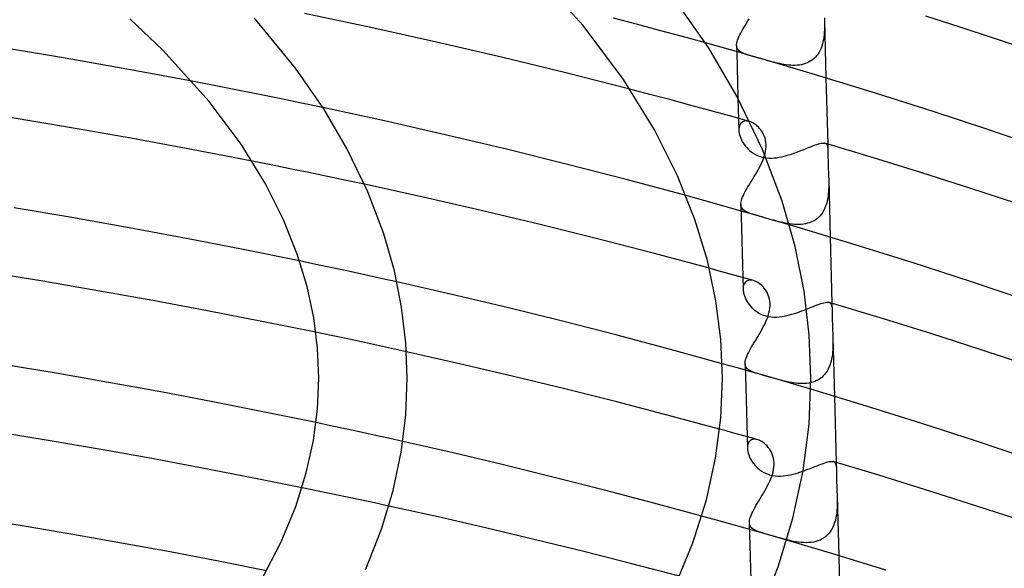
# Model space of a CAD drawing. Header units: millimetres. Extents: x -200 to 200, y -101 to 238.
# Tile 53 of 65: x 57 to 102, y 137 to 162. Entities that reach past the tile are written whole.
import ezdxf

# ---------------------------------------------------------------- set-up
doc = ezdxf.new("R2010")
doc.units = ezdxf.units.MM
doc.layers.add('HIDDEN', color=7, linetype='Continuous')
doc.layers.add('THICK', color=7, linetype='Continuous')

msp = doc.modelspace()

# ---------------------------------------------------------------- linework, layer by layer
at = {"layer": 'HIDDEN'}
for p, q in [((85.366, 161.5), (84.32, 161.776)), ((90.342, 161.551), (90.401, 161.647)), ((90.401, 161.647), (90.46, 161.743)), ((93.855, 161.785), (93.859, 161.665)), ((93.859, 161.668), (93.928, 159.069)), ((93.859, 161.665), (93.861, 161.557)), ((86.407, 161.221), (85.366, 161.5)), ((87.445, 160.939), (86.407, 161.221)), ((90.076, 161.097), (90.123, 161.183)), ((90.123, 161.183), (90.174, 161.273)), ((90.174, 161.273), (90.228, 161.364)), ((90.228, 161.364), (90.284, 161.457)), ((90.284, 161.457), (90.342, 161.551)), ((93.857, 161.232), (93.851, 161.125)), ((93.86, 161.34), (93.857, 161.232)), ((93.862, 161.449), (93.86, 161.34)), ((93.861, 161.557), (93.862, 161.449)), ((88.479, 160.653), (87.445, 160.939)), ((89.897, 160.651), (89.912, 160.715)), ((89.912, 160.715), (89.933, 160.783)), ((89.933, 160.783), (89.96, 160.856)), ((89.96, 160.856), (89.994, 160.933)), ((89.994, 160.933), (90.032, 161.013)), ((90.032, 161.013), (90.076, 161.097)), ((93.792, 160.707), (93.768, 160.608)), ((93.813, 160.809), (93.792, 160.707)), ((93.829, 160.913), (93.813, 160.809)), ((93.841, 161.018), (93.829, 160.913)), ((93.851, 161.125), (93.841, 161.018)), ((89.887, 160.536), (89.889, 160.592)), ((89.887, 160.539), (89.895, 160.254)), ((89.893, 160.484), (89.887, 160.536)), ((89.889, 160.592), (89.897, 160.651)), ((89.905, 160.436), (89.893, 160.484)), ((89.924, 160.392), (89.905, 160.436)), ((89.95, 160.352), (89.924, 160.392)), ((89.983, 160.315), (89.95, 160.352)), ((90.022, 160.281), (89.983, 160.315)), ((90.068, 160.25), (90.022, 160.281)), ((90.12, 160.221), (90.068, 160.25)), ((93.62, 160.242), (93.571, 160.161)), ((93.665, 160.328), (93.62, 160.242)), ((93.704, 160.418), (93.665, 160.328)), ((93.738, 160.511), (93.704, 160.418)), ((93.768, 160.608), (93.738, 160.511)), ((90.178, 160.194), (90.12, 160.221)), ((90.242, 160.167), (90.178, 160.194)), ((90.312, 160.142), (90.242, 160.167)), ((90.389, 160.117), (90.312, 160.142)), ((90.48, 160.088), (90.389, 160.117)), ((90.589, 160.056), (90.48, 160.088)), ((90.718, 160.019), (90.589, 160.056)), ((91.179, 159.886), (91.045, 159.924)), ((91.305, 159.85), (91.179, 159.886)), ((91.419, 159.818), (91.305, 159.85)), ((91.521, 159.791), (91.419, 159.818)), ((93.245, 159.838), (93.166, 159.792)), ((93.32, 159.89), (93.245, 159.838)), ((93.39, 159.949), (93.32, 159.89)), ((93.455, 160.014), (93.39, 159.949)), ((93.516, 160.084), (93.455, 160.014)), ((93.571, 160.161), (93.516, 160.084)), ((91.622, 159.765), (91.521, 159.791)), ((91.724, 159.74), (91.622, 159.765)), ((91.826, 159.718), (91.724, 159.74)), ((91.928, 159.697), (91.826, 159.718)), ((92.03, 159.679), (91.928, 159.697)), ((92.131, 159.664), (92.03, 159.679)), ((92.233, 159.652), (92.131, 159.664)), ((92.333, 159.644), (92.233, 159.652)), ((92.433, 159.64), (92.333, 159.644)), ((92.531, 159.64), (92.433, 159.64)), ((92.629, 159.645), (92.531, 159.64)), ((92.725, 159.655), (92.629, 159.645)), ((92.819, 159.671), (92.725, 159.655)), ((92.91, 159.692), (92.819, 159.671)), ((92.999, 159.719), (92.91, 159.692)), ((93.084, 159.752), (92.999, 159.719)), ((93.166, 159.792), (93.084, 159.752)), ((66.264, 158.731), (65.27, 158.923)), ((67.256, 158.536), (66.264, 158.731)), ((68.245, 158.337), (67.256, 158.536)), ((85.971, 158.329), (85.064, 158.566)), ((69.23, 158.137), (68.245, 158.337)), ((70.212, 157.934), (69.23, 158.137)), ((86.876, 158.089), (85.971, 158.329)), ((87.778, 157.846), (86.876, 158.089)), ((89.951, 158.157), (89.99, 156.71)), ((71.19, 157.728), (70.212, 157.934)), ((88.677, 157.601), (87.778, 157.846)), ((89.573, 157.354), (88.677, 157.601)), ((90.467, 157.104), (89.573, 157.354)), ((89.991, 156.77), (89.99, 156.706)), ((89.99, 156.706), (89.995, 156.639)), ((89.997, 156.83), (89.991, 156.77)), ((90.01, 156.886), (89.997, 156.83)), ((90.029, 156.937), (90.01, 156.886)), ((90.053, 156.983), (90.029, 156.937)), ((90.083, 157.023), (90.053, 156.983)), ((90.118, 157.057), (90.083, 157.023)), ((90.159, 157.084), (90.118, 157.057)), ((90.203, 157.104), (90.159, 157.084)), ((90.251, 157.117), (90.203, 157.104)), ((90.303, 157.124), (90.251, 157.117)), ((90.357, 157.123), (90.303, 157.124)), ((90.414, 157.116), (90.357, 157.123)), ((90.472, 157.102), (90.414, 157.116)), ((90.53, 157.082), (90.472, 157.102)), ((90.59, 157.056), (90.53, 157.082)), ((90.649, 157.024), (90.59, 157.056)), ((90.708, 156.987), (90.649, 157.024)), ((90.766, 156.944), (90.708, 156.987)), ((90.822, 156.896), (90.766, 156.944)), ((90.877, 156.844), (90.822, 156.896)), ((90.929, 156.786), (90.877, 156.844)), ((90.979, 156.724), (90.929, 156.786)), ((91.026, 156.656), (90.979, 156.724)), ((89.995, 156.639), (90.006, 156.57)), ((90.006, 156.57), (90.022, 156.498)), ((90.022, 156.498), (90.044, 156.425)), ((90.044, 156.425), (90.072, 156.352)), ((90.072, 156.352), (90.105, 156.277)), ((90.105, 156.277), (90.143, 156.203)), ((91.07, 156.584), (91.026, 156.656)), ((91.109, 156.507), (91.07, 156.584)), ((91.143, 156.426), (91.109, 156.507)), ((91.172, 156.34), (91.143, 156.426)), ((91.194, 156.249), (91.172, 156.34)), ((91.21, 156.156), (91.194, 156.249)), ((90.143, 156.203), (90.186, 156.13)), ((90.186, 156.13), (90.234, 156.058)), ((90.234, 156.058), (90.287, 155.987)), ((90.287, 155.987), (90.345, 155.919)), ((90.345, 155.919), (90.407, 155.853)), ((90.407, 155.853), (90.474, 155.79)), ((90.474, 155.79), (90.547, 155.73)), ((91.196, 155.755), (91.211, 155.859)), ((91.218, 156.06), (91.21, 156.156)), ((91.211, 155.859), (91.218, 155.962)), ((91.218, 155.962), (91.218, 156.06)), ((93.883, 156.117), (93.915, 156.104)), ((93.915, 156.104), (93.942, 156.084)), ((93.942, 156.084), (93.963, 156.058)), ((93.963, 156.058), (93.98, 156.026)), ((93.98, 156.026), (93.993, 155.988)), ((93.993, 155.988), (94.003, 155.944)), ((94.003, 155.944), (94.009, 155.894)), ((94.008, 156.081), (94.016, 155.776)), ((94.009, 155.894), (94.013, 155.838)), ((94.013, 155.838), (94.016, 155.776)), ((90.547, 155.73), (90.634, 155.668)), ((90.634, 155.668), (90.737, 155.607)), ((90.737, 155.607), (90.859, 155.55)), ((90.859, 155.55), (90.998, 155.501)), ((90.998, 155.501), (91.036, 155.491)), ((91.036, 155.491), (91.074, 155.482)), ((91.068, 155.335), (91.109, 155.44)), ((91.074, 155.482), (91.111, 155.473)), ((91.109, 155.44), (91.144, 155.545)), ((91.111, 155.473), (91.149, 155.466)), ((91.144, 155.545), (91.173, 155.65)), ((91.149, 155.466), (91.187, 155.46)), ((91.173, 155.65), (91.196, 155.755)), ((91.187, 155.46), (91.224, 155.455)), ((94.016, 155.776), (94.017, 155.706)), ((94.017, 155.706), (94.018, 155.629)), ((94.018, 155.629), (94.018, 155.546)), ((94.018, 155.546), (94.018, 155.456)), ((94.018, 155.456), (94.02, 155.36)), ((94.02, 155.36), (94.022, 155.259)), ((68.842, 155.139), (67.987, 155.309)), ((69.694, 154.966), (68.842, 155.139)), ((70.543, 154.792), (69.694, 154.966)), ((90.805, 154.813), (90.863, 154.917)), ((90.863, 154.917), (90.92, 155.021)), ((90.92, 155.021), (90.973, 155.125)), ((90.973, 155.125), (91.023, 155.23)), ((91.023, 155.23), (91.068, 155.335)), ((94.022, 155.259), (94.025, 155.152)), ((94.025, 155.152), (94.028, 155.048)), ((94.028, 155.048), (94.033, 154.941)), ((94.033, 154.941), (94.037, 154.831)), ((71.389, 154.616), (70.543, 154.792)), ((72.233, 154.438), (71.389, 154.616)), ((90.56, 154.405), (90.622, 154.506)), ((90.622, 154.506), (90.683, 154.607)), ((90.683, 154.607), (90.744, 154.71)), ((90.744, 154.71), (90.805, 154.813)), ((94.037, 154.831), (94.042, 154.718)), ((94.042, 154.718), (94.047, 154.604)), ((94.047, 154.604), (94.05, 154.489)), ((94.05, 154.491), (94.12, 151.868)), ((94.05, 154.489), (94.053, 154.38)), ((73.073, 154.259), (72.233, 154.438)), ((90.28, 153.928), (90.33, 154.019)), ((90.33, 154.019), (90.384, 154.112)), ((90.384, 154.112), (90.441, 154.208)), ((90.441, 154.208), (90.5, 154.306)), ((90.5, 154.306), (90.56, 154.405)), ((94.049, 154.055), (94.043, 153.948)), ((94.052, 154.164), (94.049, 154.055)), ((94.053, 154.272), (94.052, 154.164)), ((94.053, 154.38), (94.053, 154.272)), ((88.408, 153.524), (87.601, 153.746)), ((90.106, 153.528), (90.128, 153.599)), ((90.128, 153.599), (90.158, 153.675)), ((90.158, 153.675), (90.193, 153.755)), ((90.193, 153.755), (90.234, 153.84)), ((90.234, 153.84), (90.28, 153.928)), ((94.006, 153.631), (93.986, 153.528)), ((94.022, 153.735), (94.006, 153.631)), ((94.034, 153.841), (94.022, 153.735)), ((94.043, 153.948), (94.034, 153.841)), ((89.204, 153.303), (88.408, 153.524)), ((89.986, 153.082), (89.204, 153.303)), ((90.079, 153.342), (90.081, 153.4)), ((90.079, 153.344), (90.182, 149.516)), ((90.085, 153.287), (90.079, 153.342)), ((90.081, 153.4), (90.09, 153.462)), ((90.098, 153.236), (90.085, 153.287)), ((90.09, 153.462), (90.106, 153.528)), ((90.119, 153.19), (90.098, 153.236)), ((90.148, 153.148), (90.119, 153.19)), ((90.184, 153.11), (90.148, 153.148)), ((93.86, 153.144), (93.816, 153.057)), ((93.899, 153.235), (93.86, 153.144)), ((93.933, 153.33), (93.899, 153.235)), ((93.962, 153.428), (93.933, 153.33)), ((93.986, 153.528), (93.962, 153.428)), ((90.755, 152.863), (89.986, 153.082)), ((90.226, 153.075), (90.184, 153.11)), ((90.276, 153.042), (90.226, 153.075)), ((90.333, 153.012), (90.276, 153.042)), ((90.396, 152.984), (90.333, 153.012)), ((90.466, 152.956), (90.396, 152.984)), ((90.543, 152.929), (90.466, 152.956)), ((90.629, 152.902), (90.543, 152.929)), ((90.725, 152.873), (90.629, 152.902)), ((90.83, 152.842), (90.725, 152.873)), ((91.513, 152.644), (90.755, 152.863)), ((90.947, 152.808), (90.83, 152.842)), ((91.071, 152.772), (90.947, 152.808)), ((91.165, 152.745), (91.071, 152.772)), ((91.261, 152.717), (91.165, 152.745)), ((91.359, 152.689), (91.261, 152.717)), ((91.459, 152.66), (91.359, 152.689)), ((93.513, 152.698), (93.437, 152.644)), ((93.584, 152.758), (93.513, 152.698)), ((93.65, 152.824), (93.584, 152.758)), ((93.711, 152.896), (93.65, 152.824)), ((93.766, 152.974), (93.711, 152.896)), ((93.816, 153.057), (93.766, 152.974)), ((91.562, 152.632), (91.459, 152.66)), ((92.277, 152.42), (91.513, 152.644)), ((91.665, 152.604), (91.562, 152.632)), ((91.769, 152.577), (91.665, 152.604)), ((91.874, 152.551), (91.769, 152.577)), ((91.979, 152.527), (91.874, 152.551)), ((92.084, 152.506), (91.979, 152.527)), ((92.189, 152.486), (92.084, 152.506)), ((92.294, 152.47), (92.189, 152.486)), ((92.398, 152.457), (92.294, 152.47)), ((92.502, 152.448), (92.398, 152.457)), ((92.604, 152.443), (92.502, 152.448)), ((92.706, 152.443), (92.604, 152.443)), ((92.806, 152.448), (92.706, 152.443)), ((92.905, 152.458), (92.806, 152.448)), ((93.001, 152.473), (92.905, 152.458)), ((93.094, 152.495), (93.001, 152.473)), ((93.185, 152.522), (93.094, 152.495)), ((93.272, 152.556), (93.185, 152.522)), ((93.356, 152.596), (93.272, 152.556)), ((93.437, 152.644), (93.356, 152.596)), ((70.871, 150.638), (70.132, 150.792)), ((71.608, 150.481), (70.871, 150.638)), ((72.343, 150.324), (71.608, 150.481)), ((88.99, 150.368), (88.656, 150.46)), ((73.075, 150.165), (72.343, 150.324)), ((73.804, 150.005), (73.075, 150.165)), ((74.531, 149.844), (73.804, 150.005)), ((89.323, 150.276), (88.99, 150.368)), ((89.656, 150.184), (89.323, 150.276)), ((89.989, 150.091), (89.656, 150.184)), ((90.321, 149.999), (89.989, 150.091)), ((90.183, 149.58), (90.182, 149.512)), ((90.191, 149.643), (90.183, 149.58)), ((90.206, 149.702), (90.191, 149.643)), ((90.227, 149.755), (90.206, 149.702)), ((90.255, 149.802), (90.227, 149.755)), ((90.289, 149.841), (90.255, 149.802)), ((90.329, 149.874), (90.289, 149.841)), ((90.653, 149.905), (90.321, 149.999)), ((90.375, 149.899), (90.329, 149.874)), ((90.425, 149.915), (90.375, 149.899)), ((90.479, 149.924), (90.425, 149.915)), ((90.536, 149.925), (90.479, 149.924)), ((90.596, 149.918), (90.536, 149.925)), ((90.658, 149.904), (90.596, 149.918)), ((90.72, 149.883), (90.658, 149.904)), ((90.782, 149.855), (90.72, 149.883)), ((90.844, 149.82), (90.782, 149.855)), ((90.906, 149.779), (90.844, 149.82)), ((90.967, 149.733), (90.906, 149.779)), ((91.026, 149.681), (90.967, 149.733)), ((91.082, 149.623), (91.026, 149.681)), ((91.136, 149.56), (91.082, 149.623)), ((91.188, 149.491), (91.136, 149.56)), ((90.182, 149.512), (90.187, 149.441)), ((90.187, 149.441), (90.199, 149.367)), ((90.199, 149.367), (90.218, 149.291)), ((90.218, 149.291), (90.243, 149.213)), ((90.243, 149.213), (90.274, 149.135)), ((90.274, 149.135), (90.311, 149.056)), ((91.235, 149.417), (91.188, 149.491)), ((91.278, 149.338), (91.235, 149.417)), ((91.316, 149.253), (91.278, 149.338)), ((91.348, 149.163), (91.316, 149.253)), ((91.373, 149.068), (91.348, 149.163)), ((90.311, 149.056), (90.354, 148.978)), ((90.354, 148.978), (90.403, 148.901)), ((90.403, 148.901), (90.457, 148.825)), ((90.457, 148.825), (90.516, 148.751)), ((90.516, 148.751), (90.582, 148.68)), ((90.582, 148.68), (90.652, 148.613)), ((91.39, 148.97), (91.373, 149.068)), ((91.399, 148.869), (91.39, 148.97)), ((91.392, 148.657), (91.4, 148.765)), ((91.4, 148.765), (91.399, 148.869)), ((94.072, 148.918), (94.105, 148.904)), ((94.105, 148.904), (94.132, 148.883)), ((94.132, 148.883), (94.155, 148.856)), ((94.155, 148.856), (94.172, 148.823)), ((94.172, 148.823), (94.185, 148.784)), ((94.185, 148.784), (94.195, 148.738)), ((94.195, 148.738), (94.202, 148.686)), ((94.2, 148.88), (94.208, 148.562)), ((94.202, 148.686), (94.206, 148.627)), ((90.652, 148.613), (90.727, 148.55)), ((90.727, 148.55), (90.815, 148.486)), ((90.815, 148.486), (90.921, 148.422)), ((90.921, 148.422), (91.046, 148.363)), ((91.046, 148.363), (91.19, 148.312)), ((91.19, 148.312), (91.318, 148.282)), ((91.243, 148.118), (91.285, 148.224)), ((91.285, 148.224), (91.322, 148.332)), ((91.318, 148.282), (91.446, 148.263)), ((91.322, 148.332), (91.352, 148.44)), ((91.352, 148.44), (91.376, 148.548)), ((91.376, 148.548), (91.392, 148.657)), ((91.446, 148.263), (91.571, 148.255)), ((91.571, 148.255), (91.693, 148.256)), ((91.693, 148.256), (91.812, 148.264)), ((91.812, 148.264), (91.927, 148.278)), ((91.927, 148.278), (92.042, 148.297)), ((92.042, 148.297), (92.157, 148.321)), ((92.157, 148.321), (92.272, 148.349)), ((92.272, 148.349), (92.387, 148.381)), ((92.387, 148.381), (92.501, 148.416)), ((92.501, 148.416), (92.614, 148.453)), ((92.614, 148.453), (92.727, 148.492)), ((92.727, 148.492), (92.838, 148.533)), ((92.838, 148.533), (92.946, 148.574)), ((92.946, 148.574), (93.053, 148.616)), ((94.206, 148.627), (94.208, 148.562)), ((94.208, 148.562), (94.21, 148.481)), ((94.21, 148.481), (94.211, 148.391)), ((94.211, 148.391), (94.211, 148.293)), ((94.211, 148.293), (94.212, 148.186)), ((91.039, 147.704), (91.095, 147.807)), ((91.095, 147.807), (91.147, 147.91)), ((91.147, 147.91), (91.197, 148.013)), ((91.197, 148.013), (91.243, 148.118)), ((94.212, 148.186), (94.214, 148.072)), ((94.214, 148.072), (94.218, 147.951)), ((94.218, 147.951), (94.221, 147.851)), ((94.221, 147.851), (94.225, 147.748)), ((71.556, 147.423), (70.867, 147.567)), ((72.242, 147.279), (71.556, 147.423)), ((90.801, 147.298), (90.862, 147.398)), ((90.862, 147.398), (90.922, 147.499)), ((90.922, 147.499), (90.981, 147.601)), ((90.981, 147.601), (91.039, 147.704)), ((94.225, 147.748), (94.23, 147.642)), ((94.23, 147.642), (94.234, 147.534)), ((94.234, 147.534), (94.238, 147.424)), ((94.238, 147.424), (94.242, 147.313)), ((72.926, 147.133), (72.242, 147.279)), ((73.608, 146.986), (72.926, 147.133)), ((74.287, 146.838), (73.608, 146.986)), ((90.516, 146.816), (90.568, 146.909)), ((90.568, 146.909), (90.624, 147.004)), ((90.624, 147.004), (90.682, 147.1)), ((90.682, 147.1), (90.741, 147.198)), ((90.741, 147.198), (90.801, 147.298)), ((94.244, 146.992), (94.241, 146.885)), ((94.242, 147.316), (94.312, 144.668)), ((94.242, 147.313), (94.244, 147.206)), ((94.244, 147.206), (94.245, 147.099)), ((94.245, 147.099), (94.244, 146.992)), ((74.965, 146.689), (74.287, 146.838)), ((90.319, 146.401), (90.347, 146.476)), ((90.347, 146.476), (90.382, 146.556)), ((90.382, 146.556), (90.422, 146.639)), ((90.422, 146.639), (90.466, 146.726)), ((90.466, 146.726), (90.516, 146.816)), ((94.201, 146.465), (94.183, 146.364)), ((94.216, 146.568), (94.201, 146.465)), ((94.228, 146.673), (94.216, 146.568)), ((94.236, 146.779), (94.228, 146.673)), ((94.241, 146.885), (94.236, 146.779)), ((89.922, 145.955), (89.24, 146.146)), ((90.271, 146.149), (90.374, 142.322)), ((90.272, 146.146), (90.273, 146.203)), ((90.277, 146.092), (90.272, 146.146)), ((90.273, 146.203), (90.282, 146.265)), ((90.29, 146.043), (90.277, 146.092)), ((90.282, 146.265), (90.297, 146.33)), ((90.309, 145.998), (90.29, 146.043)), ((90.297, 146.33), (90.319, 146.401)), ((90.336, 145.956), (90.309, 145.998)), ((94.101, 146.072), (94.064, 145.981)), ((94.133, 146.167), (94.101, 146.072)), ((94.16, 146.264), (94.133, 146.167)), ((94.183, 146.364), (94.16, 146.264)), ((90.593, 145.764), (89.922, 145.955)), ((90.369, 145.919), (90.336, 145.956)), ((90.409, 145.884), (90.369, 145.919)), ((90.456, 145.852), (90.409, 145.884)), ((90.509, 145.822), (90.456, 145.852)), ((90.568, 145.794), (90.509, 145.822)), ((90.634, 145.767), (90.568, 145.794)), ((91.254, 145.575), (90.593, 145.764)), ((90.706, 145.74), (90.634, 145.767)), ((90.783, 145.714), (90.706, 145.74)), ((90.872, 145.686), (90.783, 145.714)), ((90.981, 145.654), (90.872, 145.686)), ((91.111, 145.616), (90.981, 145.654)), ((91.263, 145.572), (91.111, 145.616)), ((91.912, 145.383), (91.254, 145.575)), ((91.381, 145.538), (91.263, 145.572)), ((93.802, 145.59), (93.734, 145.528)), ((93.865, 145.658), (93.802, 145.59)), ((93.923, 145.732), (93.865, 145.658)), ((93.975, 145.81), (93.923, 145.732)), ((94.022, 145.894), (93.975, 145.81)), ((94.064, 145.981), (94.022, 145.894)), ((89.25, 145.494), (89.25, 145.495)), ((89.25, 145.493), (89.25, 145.494)), ((89.25, 145.491), (89.25, 145.493)), ((89.25, 145.49), (89.25, 145.491)), ((89.25, 145.489), (89.25, 145.49)), ((89.25, 145.488), (89.25, 145.489)), ((91.498, 145.504), (91.381, 145.538)), ((91.612, 145.472), (91.498, 145.504)), ((91.724, 145.441), (91.612, 145.472)), ((91.832, 145.411), (91.724, 145.441)), ((91.936, 145.384), (91.832, 145.411)), ((92.576, 145.188), (91.912, 145.383)), ((92.039, 145.359), (91.936, 145.384)), ((92.141, 145.335), (92.039, 145.359)), ((92.244, 145.313), (92.141, 145.335)), ((92.347, 145.294), (92.244, 145.313)), ((92.45, 145.277), (92.347, 145.294)), ((92.552, 145.264), (92.45, 145.277)), ((92.654, 145.254), (92.552, 145.264)), ((93.245, 144.99), (92.576, 145.188)), ((92.755, 145.248), (92.654, 145.254)), ((92.855, 145.246), (92.755, 145.248)), ((92.954, 145.249), (92.855, 145.246)), ((93.051, 145.256), (92.954, 145.249)), ((93.147, 145.269), (93.051, 145.256)), ((93.24, 145.288), (93.147, 145.269)), ((93.331, 145.312), (93.24, 145.288)), ((93.419, 145.343), (93.331, 145.312)), ((93.504, 145.38), (93.419, 145.343)), ((93.585, 145.423), (93.504, 145.38)), ((93.662, 145.473), (93.585, 145.423)), ((93.734, 145.528), (93.662, 145.473)), ((71.534, 143.34), (70.875, 143.479)), ((72.19, 143.2), (71.534, 143.34)), ((72.845, 143.058), (72.19, 143.2)), ((73.498, 142.916), (72.845, 143.058)), ((74.149, 142.773), (73.498, 142.916)), ((89.409, 143.105), (89.122, 143.184)), ((89.695, 143.026), (89.409, 143.105)), ((89.982, 142.947), (89.695, 143.026)), ((90.268, 142.867), (89.982, 142.947)), ((74.797, 142.628), (74.149, 142.773)), ((90.554, 142.787), (90.268, 142.867)), ((90.383, 142.448), (90.375, 142.386)), ((90.397, 142.506), (90.383, 142.448)), ((90.419, 142.558), (90.397, 142.506)), ((90.446, 142.605), (90.419, 142.558)), ((90.48, 142.644), (90.446, 142.605)), ((90.52, 142.676), (90.48, 142.644)), ((90.564, 142.7), (90.52, 142.676)), ((90.839, 142.707), (90.554, 142.787)), ((90.614, 142.717), (90.564, 142.7)), ((90.667, 142.726), (90.614, 142.717)), ((90.724, 142.727), (90.667, 142.726)), ((90.783, 142.72), (90.724, 142.727)), ((90.844, 142.705), (90.783, 142.72)), ((90.905, 142.684), (90.844, 142.705)), ((90.967, 142.656), (90.905, 142.684)), ((91.029, 142.622), (90.967, 142.656)), ((91.091, 142.581), (91.029, 142.622)), ((91.151, 142.535), (91.091, 142.581)), ((91.21, 142.483), (91.151, 142.535)), ((91.266, 142.425), (91.21, 142.483)), ((90.375, 142.386), (90.374, 142.319)), ((90.374, 142.319), (90.379, 142.248)), ((90.379, 142.248), (90.392, 142.173)), ((90.392, 142.173), (90.41, 142.097)), ((90.41, 142.097), (90.436, 142.019)), ((90.436, 142.019), (90.467, 141.94)), ((91.32, 142.362), (91.266, 142.425)), ((91.371, 142.293), (91.32, 142.362)), ((91.418, 142.219), (91.371, 142.293)), ((91.461, 142.14), (91.418, 142.219)), ((91.499, 142.055), (91.461, 142.14)), ((91.53, 141.965), (91.499, 142.055)), ((90.467, 141.94), (90.505, 141.861)), ((90.505, 141.861), (90.549, 141.782)), ((90.549, 141.782), (90.598, 141.704)), ((90.598, 141.704), (90.653, 141.628)), ((90.653, 141.628), (90.714, 141.555)), ((90.714, 141.555), (90.78, 141.484)), ((91.555, 141.87), (91.53, 141.965)), ((91.572, 141.772), (91.555, 141.87)), ((91.581, 141.671), (91.572, 141.772)), ((91.575, 141.465), (91.582, 141.567)), ((91.582, 141.567), (91.581, 141.671)), ((94.261, 141.719), (94.295, 141.704)), ((94.295, 141.704), (94.323, 141.683)), ((94.323, 141.683), (94.346, 141.655)), ((94.346, 141.655), (94.364, 141.62)), ((94.364, 141.62), (94.377, 141.579)), ((94.377, 141.579), (94.387, 141.531)), ((94.392, 141.68), (94.401, 141.348)), ((90.78, 141.484), (90.851, 141.416)), ((90.851, 141.416), (90.928, 141.353)), ((90.928, 141.353), (91.015, 141.291)), ((91.015, 141.291), (91.119, 141.23)), ((91.119, 141.23), (91.241, 141.172)), ((91.241, 141.172), (91.382, 141.123)), ((91.382, 141.123), (91.505, 141.093)), ((91.476, 141.05), (91.51, 141.155)), ((91.51, 141.155), (91.538, 141.259)), ((91.538, 141.259), (91.56, 141.362)), ((91.56, 141.362), (91.575, 141.465)), ((92.104, 141.086), (92.217, 141.104)), ((92.217, 141.104), (92.331, 141.126)), ((92.331, 141.126), (92.444, 141.153)), ((92.444, 141.153), (92.558, 141.184)), ((92.558, 141.184), (92.67, 141.217)), ((92.67, 141.217), (92.782, 141.253)), ((92.782, 141.253), (92.893, 141.291)), ((94.387, 141.531), (94.394, 141.477)), ((94.394, 141.477), (94.398, 141.416)), ((94.398, 141.416), (94.401, 141.348)), ((94.401, 141.348), (94.403, 141.268)), ((94.403, 141.268), (94.403, 141.179)), ((94.403, 141.179), (94.404, 141.083)), ((91.29, 140.632), (91.343, 140.736)), ((91.343, 140.736), (91.391, 140.84)), ((91.391, 140.84), (91.436, 140.945)), ((91.436, 140.945), (91.476, 141.05)), ((91.505, 141.093), (91.629, 141.075)), ((91.629, 141.075), (91.752, 141.066)), ((91.752, 141.066), (91.873, 141.066)), ((91.873, 141.066), (91.99, 141.073)), ((91.99, 141.073), (92.104, 141.086)), ((94.404, 141.083), (94.405, 140.979)), ((94.405, 140.979), (94.408, 140.868)), ((94.408, 140.868), (94.411, 140.751)), ((94.411, 140.751), (94.414, 140.654)), ((70.901, 140.402), (70.242, 140.537)), ((71.558, 140.265), (70.901, 140.402)), ((72.213, 140.127), (71.558, 140.265)), ((90.998, 140.118), (91.059, 140.219)), ((91.059, 140.219), (91.119, 140.321)), ((91.119, 140.321), (91.178, 140.424)), ((91.178, 140.424), (91.235, 140.528)), ((91.235, 140.528), (91.29, 140.632)), ((94.414, 140.654), (94.418, 140.555)), ((94.418, 140.555), (94.422, 140.453)), ((94.422, 140.453), (94.426, 140.35)), ((94.426, 140.35), (94.43, 140.245)), ((94.43, 140.245), (94.433, 140.138)), ((72.867, 139.988), (72.213, 140.127)), ((73.518, 139.849), (72.867, 139.988)), ((74.168, 139.708), (73.518, 139.849)), ((90.764, 139.725), (90.821, 139.821)), ((90.821, 139.821), (90.879, 139.919)), ((90.879, 139.919), (90.938, 140.018)), ((90.938, 140.018), (90.998, 140.118)), ((94.435, 139.777), (94.431, 139.656)), ((94.433, 140.141), (94.505, 137.468)), ((94.433, 140.138), (94.436, 140.018)), ((94.437, 139.897), (94.435, 139.777)), ((94.436, 140.018), (94.437, 139.897)), ((90.541, 139.287), (90.576, 139.368)), ((90.576, 139.368), (90.616, 139.453)), ((90.616, 139.453), (90.662, 139.541)), ((90.662, 139.541), (90.711, 139.632)), ((90.711, 139.632), (90.764, 139.725)), ((94.412, 139.418), (94.397, 139.301)), ((94.423, 139.536), (94.412, 139.418)), ((94.431, 139.656), (94.423, 139.536)), ((88.974, 139.074), (88.312, 139.257)), ((89.628, 138.891), (88.974, 139.074)), ((90.273, 138.71), (89.628, 138.891)), ((90.463, 138.953), (90.566, 135.128)), ((90.464, 138.952), (90.465, 139.01)), ((90.469, 138.899), (90.464, 138.952)), ((90.465, 139.01), (90.474, 139.072)), ((90.481, 138.85), (90.469, 138.899)), ((90.474, 139.072), (90.49, 139.139)), ((90.49, 139.139), (90.512, 139.211)), ((90.512, 139.211), (90.541, 139.287)), ((94.321, 138.964), (94.284, 138.858)), ((94.352, 139.074), (94.321, 138.964)), ((94.377, 139.186), (94.352, 139.074)), ((94.397, 139.301), (94.377, 139.186)), ((90.909, 138.529), (90.273, 138.71)), ((90.499, 138.805), (90.481, 138.85)), ((90.525, 138.764), (90.499, 138.805)), ((90.557, 138.726), (90.525, 138.764)), ((90.595, 138.691), (90.557, 138.726)), ((90.639, 138.659), (90.595, 138.691)), ((90.69, 138.629), (90.639, 138.659)), ((90.747, 138.601), (90.69, 138.629)), ((90.81, 138.574), (90.747, 138.601)), ((90.878, 138.548), (90.81, 138.574)), ((90.954, 138.522), (90.878, 138.548)), ((91.535, 138.349), (90.909, 138.529)), ((91.038, 138.495), (90.954, 138.522)), ((91.13, 138.467), (91.038, 138.495)), ((91.23, 138.437), (91.13, 138.467)), ((91.34, 138.405), (91.23, 138.437)), ((94.072, 138.484), (94.002, 138.406)), ((94.135, 138.569), (94.072, 138.484)), ((94.191, 138.66), (94.135, 138.569)), ((94.241, 138.757), (94.191, 138.66)), ((94.284, 138.858), (94.241, 138.757)), ((91.456, 138.372), (91.34, 138.405)), ((91.559, 138.342), (91.456, 138.372)), ((92.161, 138.167), (91.535, 138.349)), ((91.665, 138.311), (91.559, 138.342)), ((91.774, 138.28), (91.665, 138.311)), ((91.885, 138.249), (91.774, 138.28)), ((91.998, 138.219), (91.885, 138.249)), ((92.113, 138.189), (91.998, 138.219)), ((92.228, 138.16), (92.113, 138.189)), ((92.344, 138.134), (92.228, 138.16)), ((92.46, 138.11), (92.344, 138.134)), ((92.576, 138.09), (92.46, 138.11)), ((92.692, 138.073), (92.576, 138.09)), ((92.807, 138.06), (92.692, 138.073)), ((92.921, 138.052), (92.807, 138.06)), ((93.034, 138.049), (92.921, 138.052)), ((93.145, 138.052), (93.034, 138.049)), ((93.255, 138.062), (93.145, 138.052)), ((93.362, 138.078), (93.255, 138.062)), ((93.466, 138.101), (93.362, 138.078)), ((93.567, 138.132), (93.466, 138.101)), ((93.664, 138.171), (93.567, 138.132)), ((93.757, 138.218), (93.664, 138.171)), ((93.844, 138.272), (93.757, 138.218)), ((93.926, 138.335), (93.844, 138.272)), ((94.002, 138.406), (93.926, 138.335))]:
    msp.add_line(p, q, dxfattribs=at)
at = {"layer": 'THICK'}
for p, q in [((82.948, 161.448), (80.286, 164.382)), ((88.613, 160.445), (87.041, 162.711)), ((63.946, 160.322), (62.462, 161.744)), ((69.953, 159.507), (68.092, 161.769)), ((73.357, 161.354), (70.353, 161.99)), ((100.001, 161.363), (98.436, 161.864)), ((76.321, 160.696), (73.357, 161.354)), ((84.776, 158.999), (82.948, 161.448)), ((101.549, 160.856), (100.001, 161.363)), ((79.26, 160.012), (76.321, 160.696)), ((103.075, 160.346), (101.549, 160.856)), ((59.373, 159.997), (56.4, 160.495)), ((66.05, 158.003), (63.946, 160.322)), ((88.856, 160.547), (88.479, 160.653)), ((89.904, 158.246), (88.613, 160.445)), ((89.233, 160.442), (88.856, 160.547)), ((89.609, 160.335), (89.233, 160.442)), ((89.984, 160.229), (89.609, 160.335)), ((89.895, 160.254), (89.951, 158.157)), ((62.328, 159.474), (59.373, 159.997)), ((82.175, 159.302), (79.26, 160.012)), ((90.359, 160.122), (89.984, 160.229)), ((90.734, 160.014), (90.359, 160.122)), ((90.756, 160.008), (90.733, 160.014)), ((90.78, 160.001), (90.756, 160.008)), ((90.804, 159.994), (90.78, 160.001)), ((90.829, 159.987), (90.804, 159.994)), ((90.854, 159.979), (90.829, 159.987)), ((90.879, 159.972), (90.854, 159.979)), ((90.904, 159.965), (90.879, 159.972)), ((90.928, 159.958), (90.904, 159.965)), ((90.952, 159.951), (90.928, 159.958)), ((90.977, 159.944), (90.952, 159.951)), ((91.001, 159.937), (90.977, 159.944)), ((91.025, 159.93), (91.001, 159.937)), ((93.6, 159.168), (91.025, 159.93)), ((65.27, 158.923), (62.328, 159.474)), ((71.228, 157.669), (69.953, 159.507)), ((85.064, 158.566), (82.175, 159.302)), ((86.177, 156.723), (84.776, 158.999)), ((96.207, 158.366), (93.6, 159.168)), ((93.928, 159.069), (94.008, 156.081)), ((91.064, 155.837), (89.904, 158.246)), ((98.778, 157.548), (96.207, 158.366)), ((67.49, 156.072), (66.05, 158.003)), ((73.969, 157.125), (71.19, 157.728)), ((72.275, 155.884), (71.228, 157.669)), ((59.731, 156.831), (56.954, 157.294)), ((101.243, 156.739), (98.778, 157.548)), ((62.498, 156.346), (59.731, 156.831)), ((76.716, 156.5), (73.969, 157.125)), ((87.218, 154.647), (86.177, 156.723)), ((103.532, 155.962), (101.243, 156.739)), ((65.252, 155.838), (62.498, 156.346)), ((79.479, 155.843), (76.716, 156.5)), ((67.987, 155.309), (65.252, 155.838)), ((68.592, 154.282), (67.49, 156.072)), ((73.219, 153.926), (72.275, 155.884)), ((82.237, 155.158), (79.479, 155.843)), ((91.948, 153.496), (91.064, 155.837)), ((92.793, 155.782), (92.896, 155.823)), ((92.896, 155.823), (92.996, 155.863)), ((92.996, 155.863), (93.094, 155.902)), ((93.094, 155.902), (93.188, 155.94)), ((93.188, 155.94), (93.277, 155.975)), ((93.277, 155.975), (93.362, 156.008)), ((93.362, 156.008), (93.443, 156.038)), ((93.443, 156.038), (93.519, 156.064)), ((93.519, 156.064), (93.588, 156.086)), ((93.588, 156.086), (93.652, 156.104)), ((93.652, 156.104), (93.71, 156.117)), ((93.71, 156.117), (93.762, 156.124)), ((93.762, 156.124), (93.808, 156.127)), ((93.808, 156.127), (93.849, 156.125)), ((93.849, 156.125), (93.883, 156.117)), ((96.073, 155.459), (93.881, 156.118)), ((91.224, 155.455), (91.348, 155.445)), ((91.348, 155.445), (91.469, 155.444)), ((91.469, 155.444), (91.585, 155.451)), ((91.585, 155.451), (91.696, 155.462)), ((91.696, 155.462), (91.808, 155.48)), ((91.808, 155.48), (91.919, 155.501)), ((91.919, 155.501), (92.031, 155.527)), ((92.031, 155.527), (92.142, 155.557)), ((92.142, 155.557), (92.253, 155.59)), ((92.253, 155.59), (92.364, 155.625)), ((92.364, 155.625), (92.473, 155.663)), ((92.473, 155.663), (92.581, 155.702)), ((92.581, 155.702), (92.688, 155.742)), ((92.688, 155.742), (92.793, 155.782)), ((98.259, 154.78), (96.073, 155.459)), ((84.957, 154.456), (82.237, 155.158)), ((87.601, 153.746), (84.957, 154.456)), ((88.005, 152.67), (87.218, 154.647)), ((100.425, 154.087), (98.259, 154.78)), ((69.41, 152.652), (68.592, 154.282)), ((75.721, 153.676), (73.073, 154.259)), ((102.558, 153.385), (100.425, 154.087)), ((73.939, 152.02), (73.219, 153.926)), ((78.347, 153.073), (75.721, 153.676)), ((59.832, 152.755), (57.225, 153.196)), ((92.533, 151.446), (91.948, 153.496)), ((62.427, 152.294), (59.832, 152.755)), ((80.954, 152.45), (78.347, 153.073)), ((65.012, 151.812), (62.427, 152.294)), ((70.027, 151.102), (69.41, 152.652)), ((83.542, 151.807), (80.954, 152.45)), ((88.57, 150.806), (88.005, 152.67)), ((95.05, 151.584), (92.277, 152.42)), ((67.582, 151.311), (65.012, 151.812)), ((74.415, 150.349), (73.939, 152.02)), ((86.11, 151.143), (83.542, 151.807)), ((94.12, 151.868), (94.2, 148.88)), ((92.937, 149.429), (92.533, 151.446)), ((97.821, 150.716), (95.05, 151.584)), ((70.132, 150.792), (67.582, 151.311)), ((70.468, 149.643), (70.027, 151.102)), ((88.656, 150.46), (86.11, 151.143)), ((88.955, 148.994), (88.57, 150.806)), ((100.503, 149.848), (97.821, 150.716)), ((58.52, 149.873), (56.013, 150.28)), ((74.745, 148.705), (74.415, 150.349)), ((61.012, 149.447), (58.52, 149.873)), ((70.77, 148.227), (70.468, 149.643)), ((77.016, 149.276), (74.531, 149.844)), ((103.01, 149.008), (100.503, 149.848)), ((63.498, 149.003), (61.012, 149.447)), ((79.517, 148.681), (77.016, 149.276)), ((93.172, 147.455), (92.937, 149.429)), ((65.971, 148.541), (63.498, 149.003)), ((74.937, 147.094), (74.745, 148.705)), ((82.016, 148.063), (79.517, 148.681)), ((89.177, 147.235), (88.955, 148.994)), ((93.156, 148.656), (93.257, 148.697)), ((93.257, 148.697), (93.354, 148.735)), ((93.354, 148.735), (93.446, 148.771)), ((93.446, 148.771), (93.534, 148.805)), ((93.534, 148.805), (93.618, 148.836)), ((93.618, 148.836), (93.696, 148.863)), ((93.696, 148.863), (93.768, 148.886)), ((93.768, 148.886), (93.834, 148.904)), ((93.834, 148.904), (93.894, 148.917)), ((93.894, 148.917), (93.947, 148.925)), ((93.947, 148.925), (93.995, 148.928)), ((93.995, 148.928), (94.036, 148.926)), ((94.036, 148.926), (94.072, 148.918)), ((96.375, 148.225), (94.07, 148.919)), ((68.429, 148.062), (65.971, 148.541)), ((70.943, 146.853), (70.77, 148.227)), ((93.053, 148.616), (93.156, 148.656)), ((98.672, 147.51), (96.375, 148.225)), ((70.867, 147.567), (68.429, 148.062)), ((84.486, 147.429), (82.016, 148.063)), ((86.903, 146.788), (84.486, 147.429)), ((93.25, 145.495), (93.172, 147.455)), ((100.947, 146.78), (98.672, 147.51)), ((75, 145.495), (74.937, 147.094)), ((89.25, 145.488), (89.177, 147.235)), ((71, 145.492), (70.943, 146.853)), ((77.364, 146.147), (74.965, 146.689)), ((89.24, 146.146), (86.903, 146.788)), ((103.182, 146.04), (100.947, 146.78)), ((59.123, 145.714), (56.738, 146.112)), ((79.748, 145.588), (77.364, 146.147)), ((61.494, 145.3), (59.123, 145.714)), ((82.117, 145.012), (79.748, 145.588)), ((63.859, 144.869), (61.494, 145.3)), ((70.939, 144.089), (71, 145.495)), ((74.931, 143.82), (75, 145.492)), ((89.172, 143.69), (89.25, 145.495)), ((93.162, 143.406), (93.25, 145.487)), ((93.25, 145.495), (93.25, 145.494)), ((93.25, 145.494), (93.25, 145.493)), ((93.25, 145.493), (93.25, 145.491)), ((93.25, 145.491), (93.25, 145.49)), ((93.25, 145.49), (93.25, 145.489)), ((93.25, 145.489), (93.25, 145.487)), ((66.213, 144.421), (63.859, 144.869)), ((84.469, 144.42), (82.117, 145.012)), ((95.763, 144.223), (93.245, 144.99)), ((94.312, 144.668), (94.392, 141.68)), ((68.553, 143.957), (66.213, 144.421)), ((86.805, 143.81), (84.469, 144.42)), ((98.265, 143.436), (95.763, 144.223)), ((70.875, 143.479), (68.553, 143.957)), ((70.755, 142.673), (70.939, 144.089)), ((74.722, 142.139), (74.931, 143.82)), ((89.122, 143.184), (86.805, 143.81)), ((88.934, 141.87), (89.172, 143.69)), ((92.896, 141.307), (93.162, 143.406)), ((100.689, 142.65), (98.265, 143.436)), ((58.862, 142.652), (56.556, 143.029)), ((61.157, 142.259), (58.862, 142.652)), ((70.433, 141.207), (70.755, 142.673)), ((77.069, 142.11), (74.797, 142.628)), ((102.969, 141.887), (100.689, 142.65)), ((63.445, 141.851), (61.157, 142.259)), ((74.361, 140.418), (74.722, 142.139)), ((79.355, 141.567), (77.069, 142.11)), ((65.724, 141.427), (63.445, 141.851)), ((81.642, 141.005), (79.355, 141.567)), ((88.52, 139.989), (88.934, 141.87)), ((93.528, 141.533), (93.622, 141.57)), ((93.622, 141.57), (93.712, 141.604)), ((93.712, 141.604), (93.797, 141.635)), ((93.797, 141.635), (93.876, 141.663)), ((93.876, 141.663), (93.95, 141.686)), ((93.95, 141.686), (94.017, 141.704)), ((94.017, 141.704), (94.079, 141.718)), ((94.079, 141.718), (94.133, 141.726)), ((94.133, 141.726), (94.182, 141.729)), ((94.182, 141.729), (94.225, 141.727)), ((94.225, 141.727), (94.261, 141.719)), ((96.321, 141.1), (94.258, 141.72)), ((67.991, 140.989), (65.724, 141.427)), ((69.959, 139.692), (70.433, 141.207)), ((92.436, 139.155), (92.896, 141.307)), ((92.893, 141.291), (93.005, 141.331)), ((93.005, 141.331), (93.114, 141.372)), ((93.114, 141.372), (93.222, 141.413)), ((93.222, 141.413), (93.326, 141.454)), ((93.326, 141.454), (93.429, 141.494)), ((93.429, 141.494), (93.528, 141.533)), ((70.242, 140.537), (67.991, 140.989)), ((83.911, 140.429), (81.642, 141.005)), ((98.378, 140.463), (96.321, 141.1)), ((73.838, 138.664), (74.361, 140.418)), ((86.14, 139.844), (83.911, 140.429)), ((100.42, 139.813), (98.378, 140.463)), ((88.312, 139.257), (86.14, 139.844)), ((87.91, 138.046), (88.52, 139.989)), ((102.435, 139.154), (100.42, 139.813)), ((69.296, 138.084), (69.959, 139.692)), ((76.392, 139.214), (74.168, 139.708)), ((57.677, 138.794), (55.452, 139.155)), ((78.601, 138.706), (76.392, 139.214)), ((91.768, 136.957), (92.436, 139.155)), ((59.886, 138.42), (57.677, 138.794)), ((73.117, 136.825), (73.838, 138.664)), ((80.798, 138.183), (78.601, 138.706)), ((62.086, 138.032), (59.886, 138.42)), ((64.279, 137.629), (62.086, 138.032)), ((68.404, 136.37), (69.296, 138.084)), ((82.98, 137.646), (80.798, 138.183)), ((87.058, 135.987), (87.91, 138.046)), ((94.387, 137.503), (92.161, 138.167)), ((66.464, 137.212), (64.279, 137.629)), ((85.149, 137.094), (82.98, 137.646)), ((68.636, 136.782), (66.464, 137.212)), ((96.633, 136.812), (94.387, 137.503)), ((94.505, 137.468), (94.584, 134.48)), ((87.303, 136.529), (85.149, 137.094)), ((90.845, 134.649), (91.768, 136.957))]:
    msp.add_line(p, q, dxfattribs=at)

doc.saveas('drawing.dxf')
